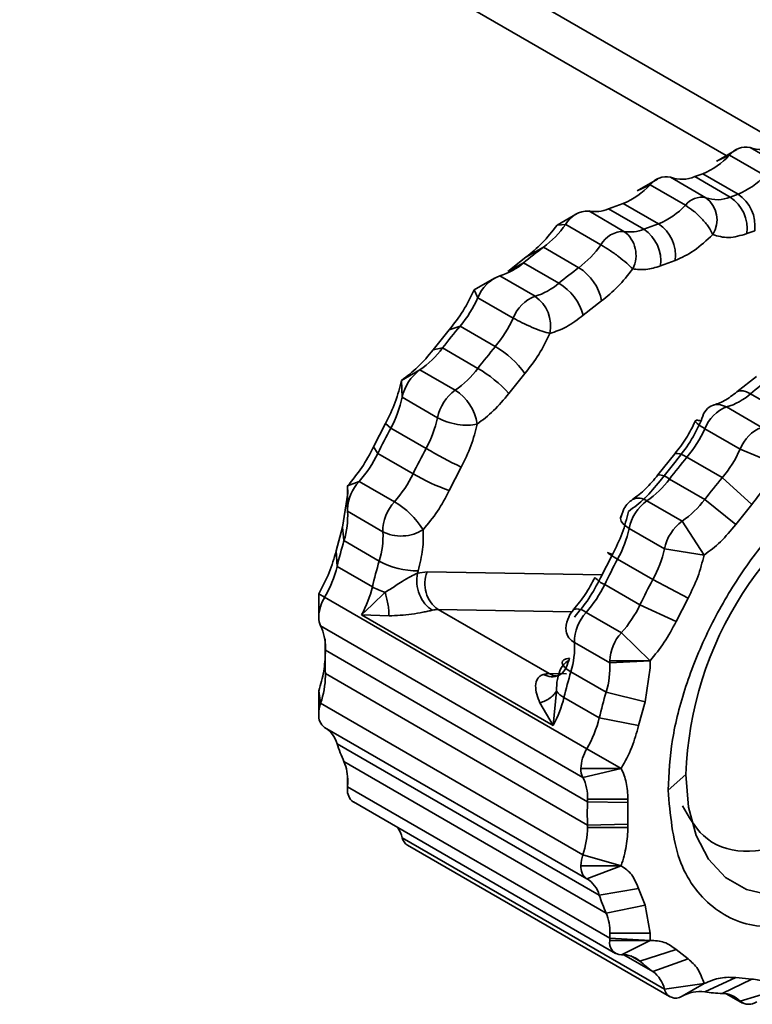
# Model space of a CAD drawing. Header units: millimetres. Extents: x 0 to 420, y 0 to 297.
# Tile 61 of 119: x 268.97 to 271.54, y 122.54 to 125.99. Entities that reach past the tile are written whole.
import ezdxf

# ---------------------------------------------------------------- set-up
doc = ezdxf.new("R2010")
doc.units = ezdxf.units.MM

msp = doc.modelspace()

# ---------------------------------------------------------------- linework, layer by layer
at = {"color": 8, "linetype": 'Continuous', "lineweight": 35}
for p, q in [((271.637, 125.5535), (269.1078, 127.0136)), ((270.3952, 124.0541), (271.0084, 124.044)), ((270.4336, 123.922), (270.9025, 123.9143)), ((270.0381, 123.7794), (270.0381, 123.7961)), ((270.8841, 123.6965), (270.8225, 123.6975)), ((271.0847, 122.7123), (271.1867, 122.6534)), ((271.1412, 122.6897), (271.1094, 122.7081)), ((271.4923, 122.5492), (271.4486, 122.5744))]:
    msp.add_line(p, q, dxfattribs=at)
at = {"color": 7, "linetype": 'Continuous', "lineweight": 35}
for p, q in [((268.9664, 126.943), (271.4439, 125.5128)), ((271.4806, 125.534), (271.4104, 125.4934)), ((271.6507, 125.4693), (271.527, 125.5407)), ((271.4099, 125.4931), (271.4553, 125.5139)), ((271.4553, 125.5139), (271.579, 125.4425)), ((271.2021, 125.4299), (271.1318, 125.3893)), ((271.3722, 125.3652), (271.2485, 125.4366)), ((271.3612, 125.4491), (271.3337, 125.4389)), ((271.3337, 125.4389), (271.4575, 125.3674)), ((271.3612, 125.4491), (271.485, 125.3777)), ((271.1314, 125.389), (271.1767, 125.4098)), ((271.1767, 125.4098), (271.3005, 125.3384)), ((271.485, 125.3777), (271.4575, 125.3674)), ((271.0852, 125.2471), (270.9614, 125.3186)), ((271.0827, 125.3451), (271.0311, 125.3258)), ((271.0311, 125.3258), (271.1549, 125.2544)), ((271.0827, 125.3451), (271.2064, 125.2736)), ((270.9213, 125.3098), (270.8506, 125.269)), ((270.8506, 125.269), (270.8807, 125.2716)), ((270.8807, 125.2716), (271.0044, 125.2001)), ((271.2064, 125.2736), (271.1549, 125.2544)), ((271.5159, 125.2391), (271.5434, 125.2494)), ((270.8028, 125.1914), (270.7415, 125.1568)), ((270.9265, 125.1199), (270.8028, 125.1914)), ((270.7415, 125.1568), (270.6774, 125.1067)), ((271.2133, 125.126), (271.2648, 125.1453)), ((270.6774, 125.1067), (270.7331, 125.1369)), ((270.7331, 125.1369), (270.8568, 125.0655)), ((270.6311, 125.0832), (270.5604, 125.0424)), ((270.7732, 125.0196), (270.6495, 125.091)), ((270.5604, 125.0424), (270.5731, 125.0148)), ((270.5731, 125.0148), (270.6968, 124.9434)), ((270.9426, 124.9536), (271.0067, 125.0037)), ((270.4725, 124.9023), (270.4161, 124.8321)), ((270.5104, 124.9148), (270.4725, 124.9023)), ((270.6341, 124.8433), (270.5104, 124.9148)), ((270.4161, 124.8321), (270.449, 124.8385)), ((270.449, 124.8385), (270.5728, 124.7671)), ((270.3698, 124.7619), (270.3051, 124.7249)), ((270.4935, 124.6905), (270.3698, 124.7619)), ((270.6813, 124.679), (270.7377, 124.7492)), ((271.5497, 124.7381), (271.4811, 124.6846)), ((270.3051, 124.7249), (270.3075, 124.6657)), ((270.3075, 124.6657), (270.4313, 124.5942)), ((271.5286, 124.6777), (271.6523, 124.6063)), ((271.5687, 124.5603), (271.4449, 124.6318)), ((270.2491, 124.5738), (270.2072, 124.492)), ((270.2675, 124.5578), (270.2491, 124.5738)), ((270.3912, 124.4863), (270.2675, 124.5578)), ((271.3686, 124.5556), (271.4923, 124.4842)), ((270.2072, 124.492), (270.222, 124.4689)), ((271.4923, 124.4842), (271.621, 124.4301)), ((270.222, 124.4689), (270.3457, 124.3974)), ((271.2635, 124.4678), (271.2039, 124.3937)), ((271.4296, 124.3841), (271.3058, 124.4555)), ((270.4724, 124.339), (270.5142, 124.4208)), ((271.268, 124.443), (271.2116, 124.3729)), ((271.5332, 124.29), (271.4296, 124.3841)), ((270.1566, 124.3709), (270.1157, 124.3549)), ((270.1167, 124.3302), (270.1157, 124.3549)), ((270.1157, 124.3549), (270.1157, 124.2732)), ((270.2804, 124.2994), (270.1566, 124.3709)), ((271.2445, 124.3793), (271.3683, 124.3078)), ((270.1167, 124.3302), (270.0982, 124.2111)), ((271.289, 124.2313), (271.1653, 124.3027)), ((271.3683, 124.3078), (271.4768, 124.2198)), ((271.5332, 124.29), (271.4768, 124.2198)), ((270.116, 124.2662), (270.2397, 124.1947)), ((271.0848, 124.2748), (271.0745, 124.2446)), ((270.0982, 124.2111), (270.0759, 124.1275)), ((270.1035, 124.1634), (270.0982, 124.2111)), ((271.3658, 124.1126), (271.289, 124.2313)), ((271.103, 124.2064), (271.2268, 124.135)), ((270.2272, 124.092), (270.1035, 124.1634)), ((270.0759, 124.1275), (270.0793, 124.0726)), ((271.0446, 124.1146), (271.0027, 124.0328)), ((271.2268, 124.135), (271.3658, 124.1126)), ((270.0793, 124.0726), (270.203, 124.0012)), ((271.1867, 124.0271), (271.063, 124.0985)), ((270.3634, 124.058), (270.3609, 124.0497)), ((270.3609, 124.0497), (270.3952, 124.0541)), ((271.0175, 124.0096), (271.1412, 123.9382)), ((271.3097, 123.9615), (271.1867, 124.0271)), ((270.0357, 123.9651), (270.0149, 123.9769)), ((270.0149, 123.8953), (270.0149, 123.9769)), ((270.2021, 123.9382), (270.2479, 123.9825)), ((270.9549, 123.4344), (270.0357, 123.9651)), ((270.1652, 123.904), (270.2021, 123.9382)), ((271.1412, 123.9382), (271.2679, 123.8797)), ((271.3097, 123.9615), (271.2679, 123.8797)), ((270.1652, 123.904), (270.837, 123.5162)), ((270.2613, 123.9001), (270.1652, 123.904)), ((270.8225, 123.6975), (270.4336, 123.922)), ((270.9078, 123.9212), (270.8953, 123.9048)), ((270.9075, 123.9216), (270.9089, 123.9228)), ((271.0759, 123.8402), (270.9521, 123.9116)), ((270.0216, 123.8645), (270.9408, 123.3338)), ((270.8823, 123.8468), (270.8822, 123.8483)), ((271.1764, 123.7426), (271.0759, 123.8402)), ((270.0374, 123.8197), (270.038, 123.7825)), ((270.0374, 123.8071), (270.0374, 123.7381)), ((270.9115, 123.8069), (271.0352, 123.7355)), ((270.9573, 123.2487), (270.0381, 123.7794)), ((270.8937, 123.7518), (270.8913, 123.7435)), ((271.035, 123.7426), (271.1764, 123.7426)), ((271.0352, 123.7355), (271.1764, 123.7426)), ((271.1764, 123.7426), (271.1774, 123.7179)), ((270.0381, 123.6976), (270.9573, 123.1669)), ((271.0227, 123.6328), (270.899, 123.7042)), ((271.1774, 123.7179), (271.1589, 123.5988)), ((270.0216, 123.5934), (270.0149, 123.6366)), ((270.0149, 123.555), (270.0149, 123.6366)), ((270.8483, 123.6359), (270.837, 123.5162)), ((271.1589, 123.5988), (271.0227, 123.6328)), ((270.9408, 123.0627), (270.0216, 123.5934)), ((270.837, 123.5162), (270.7903, 123.5947)), ((270.8748, 123.6134), (270.9985, 123.542)), ((271.1589, 123.5988), (271.1366, 123.5152)), ((270.9985, 123.542), (271.1366, 123.5152)), ((270.0357, 123.5091), (270.9549, 122.9785)), ((270.9985, 122.9212), (270.0793, 123.4518)), ((271.0756, 123.3646), (270.9549, 123.4344)), ((270.1035, 123.389), (271.0227, 122.8583)), ((271.0756, 123.3646), (270.9342, 123.3646)), ((270.9408, 123.3338), (271.0756, 123.3646)), ((270.1157, 123.2934), (270.1157, 123.34)), ((270.116, 123.3007), (270.1159, 123.3233)), ((271.3023, 123.3436), (271.2395, 123.2891)), ((271.0352, 122.7701), (270.116, 123.3007)), ((270.1364, 123.2476), (271.0557, 122.7169)), ((271.0987, 123.2454), (270.9573, 123.2487)), ((271.0989, 123.257), (270.9575, 123.257)), ((271.0987, 123.2454), (271.0981, 123.2074)), ((271.0989, 123.257), (271.0987, 123.2454)), ((271.0981, 123.2074), (271.0987, 123.1702)), ((270.9573, 123.1669), (271.0987, 123.1702)), ((270.9575, 123.1588), (271.0989, 123.1588)), ((271.0987, 123.1702), (271.0989, 123.1588)), ((271.2268, 122.5917), (270.3075, 123.1224)), ((270.3259, 123.0963), (271.2451, 122.5656)), ((271.0756, 123.0243), (270.9408, 123.0627)), ((271.0756, 123.0243), (270.9342, 123.0243)), ((270.9549, 122.9785), (271.0756, 123.0243)), ((271.1366, 122.9441), (270.9985, 122.9212)), ((271.1366, 122.9441), (271.1589, 122.8863)), ((271.0227, 122.8583), (271.1589, 122.8863)), ((271.1589, 122.8863), (271.1774, 122.7885)), ((271.1764, 122.7627), (271.035, 122.7627)), ((271.1764, 122.7627), (271.0352, 122.7701)), ((271.1774, 122.7885), (271.0359, 122.7885)), ((271.0759, 122.7123), (271.1764, 122.7627)), ((271.1774, 122.7885), (271.1764, 122.7627)), ((271.2679, 122.7311), (271.1412, 122.6897)), ((271.2679, 122.7311), (271.3097, 122.6977)), ((271.1867, 122.6534), (271.3097, 122.6977)), ((271.4768, 122.6323), (271.3683, 122.5823)), ((271.4296, 122.5768), (271.5332, 122.6272)), ((271.4768, 122.6323), (271.5332, 122.6272)), ((271.3658, 122.6114), (271.2268, 122.5917)), ((271.289, 122.5673), (271.3658, 122.6114)), ((271.621, 122.5886), (271.4923, 122.5492)), ((271.4439, 122.5754), (271.5003, 122.5428))]:
    msp.add_line(p, q, dxfattribs=at)
at = {"color": 8, "linetype": 'Continuous', "lineweight": 35, "flags": 128}
for points in [[(271.5286, 124.6777), (271.515, 124.6843), (271.5026, 124.6879), (271.4918, 124.6884), (271.483, 124.6858), (271.4814, 124.6848)], [(271.3058, 124.4555), (271.2927, 124.4625), (271.2813, 124.4671), (271.2721, 124.4692), (271.2655, 124.4688), (271.2636, 124.4679)], [(271.103, 124.2064), (271.0905, 124.2148), (271.0812, 124.2235), (271.0753, 124.2322), (271.073, 124.2407), (271.0734, 124.2448)], [(270.847, 123.6892), (270.8369, 123.6913), (270.8225, 123.6975)]]:
    msp.add_lwpolyline(points, dxfattribs=at)
at = {"color": 7, "linetype": 'Continuous', "lineweight": 35, "flags": 128}
for points in [[(271.0734, 124.2448), (271.0746, 124.2486), (271.0759, 124.2509)], [(271.063, 124.0985), (271.0502, 124.106), (271.0399, 124.1123), (271.0325, 124.117), (271.0283, 124.1202), (271.0274, 124.1215), (271.0299, 124.121), (271.0357, 124.1187), (271.0446, 124.1146)], [(270.899, 123.7042), (270.8864, 123.7123), (270.8769, 123.7204), (270.8707, 123.728), (270.8681, 123.7351), (270.8693, 123.7412), (270.874, 123.7461), (270.8823, 123.7497), (270.8937, 123.7518)], [(271.7924, 122.952), (271.6926, 122.9252), (271.5989, 122.9216), (271.5142, 122.9412), (271.4411, 122.9834), (271.3818, 123.047), (271.3381, 123.13), (271.3113, 123.2298), (271.3023, 123.3436)]]:
    msp.add_lwpolyline(points, dxfattribs=at)
at = {"color": 7, "linetype": 'Continuous', "lineweight": 35}
for centre, radius, start, end in [((271.5119, 125.4718), 0.0705, 77.6145, 143.3635), ((271.5668, 125.6482), 0.1146, 249.6714, 293.3599), ((271.2602, 125.6966), 0.2673, 292.2117, 316.8838), ((271.2333, 125.3677), 0.0705, 77.6165, 143.3628), ((271.2883, 125.5441), 0.1146, 249.669, 293.3619), ((271.3839, 125.6251), 0.2673, 292.2117, 316.8838), ((270.9816, 125.5925), 0.2673, 292.2121, 316.8833), ((271.3571, 125.2963), 0.0705, 77.6165, 143.3628), ((271.412, 125.4727), 0.1146, 249.669, 293.3619), ((271.3149, 125.2875), 0.0965, 327.7341, 53.5814), ((271.3825, 125.2558), 0.1345, 352.8693, 56.096), ((271.4099, 125.2661), 0.1345, 352.8683, 56.0964), ((270.9602, 125.2277), 0.0908, 89.2417, 151.1583), ((270.984, 125.4406), 0.1241, 259.5292, 292.3093), ((271.1054, 125.5211), 0.2673, 292.2121, 316.8833), ((270.5855, 125.4804), 0.3616, 306.9427, 324.7252), ((271.084, 125.1563), 0.0908, 89.2417, 151.1583), ((271.1077, 125.3692), 0.1241, 259.5292, 292.3093), ((271.0239, 125.1637), 0.1035, 332.5005, 53.7195), ((271.0798, 125.1427), 0.1345, 352.8693, 56.096), ((271.1314, 125.162), 0.1345, 352.8688, 56.0965), ((271.686, 123.9885), 1.4924, 126.2877, 129.6846), ((270.7092, 125.4089), 0.3616, 306.9427, 324.7252), ((270.5851, 125.3073), 0.2257, 286.5805, 310.9819), ((271.8098, 123.917), 1.4924, 126.2877, 129.6846), ((270.8343, 124.9706), 0.1755, 10.87, 58.3206), ((270.6977, 124.9662), 0.1338, 111.1595, 158.702), ((270.7088, 125.2359), 0.2257, 286.5805, 310.9819), ((270.7564, 124.8997), 0.1938, 16.1356, 58.7985), ((270.1839, 125.1892), 0.4265, 319.953, 335.8714), ((270.8215, 124.8948), 0.1338, 111.1595, 158.702), ((270.7012, 124.915), 0.1269, 348.3083, 55.4583), ((270.3076, 125.1178), 0.4265, 319.953, 335.8714), ((272.0544, 123.6108), 2.021, 139.8181, 142.5927), ((270.1716, 125.0464), 0.3467, 304.8694, 323.1606), ((272.1782, 123.5393), 2.021, 139.8181, 142.5927), ((270.4661, 124.5544), 0.3342, 35.648, 59.8251), ((270.464, 124.6328), 0.1598, 126.097, 168.1192), ((270.2953, 124.9749), 0.3467, 304.8694, 323.1606), ((270.3493, 124.3807), 0.4463, 41.9379, 59.9481), ((272.4815, 123.5292), 1.4924, 126.2877, 129.6846), ((269.9215, 124.7476), 0.3947, 331.2525, 348.0204), ((270.5877, 124.5613), 0.1598, 126.097, 168.1192), ((270.4052, 124.5492), 0.1666, 7.814, 58.0004), ((271.3805, 124.8481), 0.2257, 286.5805, 310.9819), ((271.4932, 124.507), 0.1338, 111.1595, 158.702), ((270.0452, 124.6762), 0.3947, 331.2525, 348.0204), ((272.1567, 123.5345), 2.1485, 151.56, 154.2235), ((270.9793, 124.73), 0.4265, 319.953, 335.8714), ((271.617, 124.4356), 0.1338, 111.1595, 158.702), ((272.2805, 123.4631), 2.1485, 151.56, 154.2235), ((271.4185, 126.2653), 2.0543, 239.9947, 243.8835), ((271.1031, 124.6585), 0.4265, 319.953, 335.8714), ((269.8409, 124.6522), 0.4229, 318.2978, 334.3062), ((272.8499, 123.1515), 2.021, 139.8181, 142.5927), ((272.5463, 123.3023), 1.2447, 116.1138, 178.1024), ((269.9646, 124.5808), 0.4229, 318.2978, 334.3062), ((270.7288, 125.0608), 0.766, 239.9977, 250.4463), ((272.9737, 123.0801), 2.021, 139.8181, 142.5927), ((270.2708, 124.2657), 0.1553, 137.3406, 177.2064), ((270.9671, 124.5871), 0.3467, 304.8694, 323.1606), ((270.3903, 124.1965), 0.1506, 136.8976, 180.6913), ((270.1331, 124.0473), 0.292, 31.9402, 59.7119), ((271.2594, 124.1735), 0.1598, 126.097, 168.1192), ((271.0908, 124.5157), 0.3467, 304.8694, 323.1606), ((269.8292, 124.249), 0.2873, 342.6738, 3.4224), ((270.2036, 124.2731), 0.0879, 179.9428, 184.5466), ((271.3832, 124.1021), 0.1598, 126.097, 168.1192), ((269.953, 124.1776), 0.2873, 342.6738, 3.4224), ((270.7169, 124.2884), 0.3947, 331.2525, 348.0204), ((271.8199, 123.6571), 1.7896, 163.5639, 166.5731), ((270.8407, 124.2169), 0.3947, 331.2525, 348.0204), ((269.6861, 124.1692), 0.4048, 329.7169, 346.2021), ((271.9436, 123.5857), 1.7896, 163.5639, 166.5731), ((270.3565, 124.3199), 0.262, 240.4303, 271.5), ((272.9522, 123.0753), 2.1485, 151.56, 154.2235), ((270.4989, 124.0126), 0.1118, 158.2104, 234.1877), ((269.8136, 124.0965), 0.4009, 331.3018, 346.2528), ((270.306, 124.1853), 0.211, 240.7899, 254.0288), ((270.6364, 124.193), 0.4229, 318.2978, 334.3062), ((273.076, 123.0039), 2.1485, 151.56, 154.2235), ((270.1592, 123.8903), 0.1443, 148.8139, 178.0409), ((270.7601, 124.1216), 0.4229, 318.2978, 334.3062), ((270.4329, 123.8457), 0.0763, 89.5131, 105.1107), ((271.0621, 123.8087), 0.1506, 136.8976, 180.6913), ((270.0809, 123.8934), 0.066, 178.4234, 206.0195), ((269.8734, 123.7922), 0.1649, 358.4212, 26.0234), ((271.1901, 123.735), 0.1553, 137.3406, 177.2064), ((270.6247, 123.7898), 0.2873, 342.6738, 3.4224), ((271.2154, 123.7385), 1.178, 178.0113, 181.9887), ((269.7954, 123.7877), 0.2429, 358.0434, 359.9919), ((270.7484, 123.7183), 0.2873, 342.6738, 3.4224), ((271.1229, 123.7425), 0.0879, 179.9428, 184.5466), ((269.8095, 123.6896), 0.2287, 359.9882, 2.0161), ((270.8218, 123.6211), 0.0763, 89.5143, 105.1081), ((272.6151, 123.198), 1.7892, 163.5637, 166.5735), ((269.7264, 123.6941), 0.3119, 341.1725, 359.1664), ((270.9102, 123.6819), 0.0771, 216.5847, 242.6448), ((272.7391, 123.1264), 1.7896, 163.5639, 166.5731), ((270.1397, 123.5531), 0.1248, 161.1749, 179.1652), ((270.4853, 123.7087), 0.4009, 331.3018, 346.2526), ((270.065, 123.55), 0.0503, 174.3597, 234.4162), ((270.6054, 123.6385), 0.4048, 329.7169, 346.2021), ((269.9835, 123.4242), 0.0997, 16.0801, 58.4024), ((270.7055, 123.6571), 0.659, 198.1425, 204.0005), ((271.0784, 123.3597), 0.1443, 148.8139, 178.0409), ((269.9449, 123.3228), 0.1718, 358.7835, 22.6544), ((271.0001, 123.3628), 0.066, 178.4234, 206.0195), ((269.8648, 123.3194), 0.2519, 355.7532, 359.9515), ((270.7927, 123.2615), 0.1649, 358.4212, 26.0234), ((270.1654, 123.2882), 0.0499, 174.1043, 234.583), ((270.216, 123.2933), 0.1003, 175.7442, 179.9602), ((272.1346, 123.2078), 1.178, 178.0113, 181.9887), ((270.7146, 123.257), 0.2429, 358.0434, 359.9919), ((270.1855, 123.0911), 0.126, 14.3583, 31.7496), ((270.6456, 123.1634), 0.3119, 341.1725, 359.1664), ((270.7288, 123.1589), 0.2287, 359.9882, 2.0161), ((270.3473, 123.1308), 0.0406, 191.9203, 238.1848), ((271.0589, 123.0225), 0.1248, 161.1749, 179.1652), ((270.9842, 123.0194), 0.0503, 174.3597, 234.4162), ((270.9027, 122.8936), 0.0997, 16.0801, 58.4024), ((271.6248, 123.1264), 0.659, 198.1425, 204.0005), ((270.8642, 122.7922), 0.1718, 358.7835, 22.6544), ((271.0772, 122.7551), 0.0429, 169.83, 268.2606), ((271.1353, 122.7626), 0.1003, 175.7442, 179.9602), ((270.7841, 122.7887), 0.2519, 355.7532, 359.9515), ((271.0818, 122.6234), 0.089, 48.1244, 93.8093), ((271.4297, 123.0042), 0.4268, 227.4654, 235.2916), ((271.1235, 122.5685), 0.1059, 12.6869, 53.3226), ((271.2663, 122.6009), 0.0405, 193.0587, 304.1651), ((271.3531, 122.4451), 0.138, 83.6811, 117.6558), ((271.4437, 123.0804), 0.5038, 261.3864, 268.392), ((271.4287, 122.4898), 0.087, 43.0346, 89.4375), ((271.5223, 122.5867), 0.048, 231.4027, 305.7767)]:
    msp.add_arc(centre, radius, start, end, dxfattribs=at)
at = {"color": 8, "linetype": 'Continuous', "lineweight": 35}
for centre, radius, start, end in [((271.2063, 124.3362), 0.0576, 48.4242, 92.3728), ((271.1363, 124.2655), 0.0471, 52.1313, 116.5389), ((271.0504, 124.0906), 0.0874, 219.8382, 247.8612), ((270.9193, 123.8739), 0.05, 49.0255, 102.0514), ((270.9342, 123.8542), 0.0525, 188.1793, 244.3728)]:
    msp.add_arc(centre, radius, start, end, dxfattribs=at)
at = {"color": 7, "linetype": 'Continuous', "lineweight": 35}
for points, knots in [([(271.3965, 125.236), (271.3921, 125.2446), (271.3834, 125.262), (271.3586, 125.2918), (271.3294, 125.3196), (271.3101, 125.3321), (271.3005, 125.3384)], [0, 0, 0, 0, 0.249998, 0.499982, 0.749969, 1, 1, 1, 1]), ([(270.8506, 125.269), (270.8337, 125.2473), (270.7999, 125.2038), (270.761, 125.1724), (270.7415, 125.1568)], [0, 0, 0, 0, 0.499999, 1, 1, 1, 1]), ([(271.2648, 125.1453), (271.2872, 125.1554), (271.332, 125.1756), (271.375, 125.2158), (271.3965, 125.236)], [0, 0, 0, 0, 0.500001, 1, 1, 1, 1]), ([(271.3965, 125.236), (271.4144, 125.2306), (271.4503, 125.2198), (271.494, 125.2327), (271.5159, 125.2391)], [0, 0, 0, 0, 0.499999, 1, 1, 1, 1]), ([(271.1157, 125.1159), (271.1093, 125.1222), (271.0966, 125.1348), (271.0668, 125.1586), (271.034, 125.1821), (271.0143, 125.1941), (271.0044, 125.2001)], [0, 0, 0, 0, 0.250002, 0.499984, 0.749969, 1, 1, 1, 1]), ([(271.0067, 125.0037), (271.0262, 125.0193), (271.0651, 125.0506), (271.0989, 125.0941), (271.1157, 125.1159)], [0, 0, 0, 0, 0.500002, 1, 1, 1, 1]), ([(271.1157, 125.1159), (271.1309, 125.1139), (271.1612, 125.1099), (271.1959, 125.1207), (271.2133, 125.126)], [0, 0, 0, 0, 0.499998, 1, 1, 1, 1]), ([(270.5604, 125.0424), (270.548, 125.0173), (270.5234, 124.9672), (270.4895, 124.9239), (270.4725, 124.9023)], [0, 0, 0, 0, 0.500001, 1, 1, 1, 1]), ([(270.8255, 124.8893), (270.8169, 124.8917), (270.7995, 124.8964), (270.764, 124.9102), (270.7273, 124.9268), (270.707, 124.9379), (270.6968, 124.9434)], [0, 0, 0, 0, 0.249999, 0.499988, 0.74997, 1, 1, 1, 1]), ([(270.8255, 124.8893), (270.8449, 124.8958), (270.8838, 124.909), (270.923, 124.9387), (270.9426, 124.9536)], [0, 0, 0, 0, 0.500003, 1, 1, 1, 1]), ([(270.7377, 124.7492), (270.7547, 124.7708), (270.7887, 124.8141), (270.8132, 124.8642), (270.8255, 124.8893)], [0, 0, 0, 0, 0.500001, 1, 1, 1, 1]), ([(270.4161, 124.8321), (270.3987, 124.811), (270.364, 124.7689), (270.3248, 124.7396), (270.3051, 124.7249)], [0, 0, 0, 0, 0.500003, 1, 1, 1, 1]), ([(270.3051, 124.7249), (270.2989, 124.6996), (270.2864, 124.6489), (270.2615, 124.5989), (270.2491, 124.5738)], [0, 0, 0, 0, 0.499999, 1, 1, 1, 1]), ([(270.5703, 124.5718), (270.5899, 124.5864), (270.6292, 124.6157), (270.6639, 124.6579), (270.6813, 124.679)], [0, 0, 0, 0, 0.499998, 1, 1, 1, 1]), ([(271.4811, 124.6846), (271.4664, 124.6734), (271.4372, 124.6511), (271.4094, 124.6418), (271.3957, 124.6373)], [0, 0, 0, 0, 0.504367, 1, 1, 1, 1]), ([(271.3559, 124.5831), (271.3593, 124.5943), (271.3663, 124.6165), (271.3887, 124.6366), (271.4163, 124.6438), (271.4354, 124.6358), (271.4449, 124.6318)], [0, 0, 0, 0, 0.250001, 0.49999, 0.750014, 1, 1, 1, 1]), ([(270.5703, 124.5718), (270.5603, 124.57), (270.5403, 124.5664), (270.5013, 124.5698), (270.4622, 124.579), (270.4416, 124.5892), (270.4313, 124.5942)], [0, 0, 0, 0, 0.250004, 0.499985, 0.749969, 1, 1, 1, 1]), ([(270.5142, 124.4208), (270.5267, 124.4458), (270.5517, 124.4958), (270.5641, 124.5465), (270.5703, 124.5718)], [0, 0, 0, 0, 0.499999, 1, 1, 1, 1]), ([(271.3351, 124.5822), (271.3251, 124.5617), (271.305, 124.5208), (271.2773, 124.4855), (271.2635, 124.4678)], [0, 0, 0, 0, 0.500273, 1, 1, 1, 1]), ([(271.3559, 124.5831), (271.3436, 124.5581), (271.319, 124.5079), (271.285, 124.4647), (271.268, 124.443)], [0, 0, 0, 0, 0.499999, 1, 1, 1, 1]), ([(271.3686, 124.5556), (271.3602, 124.5608), (271.3434, 124.5711), (271.3334, 124.5815), (271.3363, 124.5865), (271.3493, 124.5843), (271.3559, 124.5831)], [0, 0, 0, 0, 0.249985, 0.500008, 0.749999, 1, 1, 1, 1]), ([(270.2072, 124.492), (270.1942, 124.4673), (270.168, 124.4177), (270.1332, 124.3758), (270.1157, 124.3549)], [0, 0, 0, 0, 0.500001, 1, 1, 1, 1]), ([(271.2395, 123.2891), (271.2426, 123.3472), (271.2487, 123.4636), (271.298, 123.6533), (271.374, 123.8427), (271.476, 124.0245), (271.5986, 124.19), (271.7359, 124.3305), (271.882, 124.4427), (271.9792, 124.4863), (272.0279, 124.5081)], [0, 0, 0, 0, 0.125, 0.25, 0.375, 0.5, 0.625, 0.75, 0.875, 1, 1, 1, 1]), ([(271.621, 124.4301), (271.6087, 124.405), (271.5841, 124.3549), (271.5501, 124.3116), (271.5332, 124.29)], [0, 0, 0, 0, 0.500001, 1, 1, 1, 1]), ([(271.2039, 124.3937), (271.1899, 124.3766), (271.162, 124.3426), (271.131, 124.3194), (271.1155, 124.3078)], [0, 0, 0, 0, 0.5021632, 1, 1, 1, 1]), ([(271.2116, 124.3729), (271.1942, 124.3518), (271.1595, 124.3095), (271.1203, 124.2803), (271.1006, 124.2657)], [0, 0, 0, 0, 0.500002, 1, 1, 1, 1]), ([(270.3809, 124.2018), (270.3984, 124.2227), (270.4333, 124.2646), (270.4594, 124.3142), (270.4724, 124.339)], [0, 0, 0, 0, 0.500002, 1, 1, 1, 1]), ([(271.1156, 124.3072), (271.11, 124.3033), (271.0977, 124.2946), (271.0894, 124.2819), (271.0848, 124.2748)], [0, 0, 0, 0, 0.4474559, 1, 1, 1, 1]), ([(271.1006, 124.2657), (271.0944, 124.2403), (271.082, 124.1896), (271.057, 124.1396), (271.0446, 124.1146)], [0, 0, 0, 0, 0.500001, 1, 1, 1, 1]), ([(271.4768, 124.2198), (271.4594, 124.1987), (271.4246, 124.1566), (271.3854, 124.1273), (271.3658, 124.1126)], [0, 0, 0, 0, 0.5, 1, 1, 1, 1]), ([(270.3809, 124.2018), (270.3706, 124.1961), (270.35, 124.1848), (270.3104, 124.1784), (270.2707, 124.1808), (270.2501, 124.1901), (270.2397, 124.1947)], [0, 0, 0, 0, 0.250003, 0.499985, 0.74997, 1, 1, 1, 1]), ([(270.3634, 124.058), (270.3698, 124.0834), (270.3827, 124.1341), (270.3815, 124.1792), (270.3809, 124.2018)], [0, 0, 0, 0, 0.5, 1, 1, 1, 1]), ([(270.0759, 124.1275), (270.0687, 124.102), (270.0544, 124.0511), (270.0281, 124.0016), (270.0149, 123.9769)], [0, 0, 0, 0, 0.499999, 1, 1, 1, 1]), ([(271.3658, 124.1126), (271.3595, 124.0872), (271.347, 124.0366), (271.3222, 123.9865), (271.3097, 123.9615)], [0, 0, 0, 0, 0.499999, 1, 1, 1, 1]), ([(270.2479, 123.9825), (270.2602, 123.9901), (270.2795, 124.0021), (270.3096, 124.0217), (270.3367, 124.0376), (270.3535, 124.046), (270.3609, 124.0497)], [0, 0, 0, 0, 0.33013, 0.521517, 0.787456, 1, 1, 1, 1]), ([(270.3609, 124.0497), (270.3596, 124.0374), (270.3568, 124.0127), (270.367, 123.9736), (270.3861, 123.9394), (270.404, 123.926), (270.413, 123.9194)], [0, 0, 0, 0, 0.250005, 0.49999, 0.750014, 1, 1, 1, 1]), ([(270.9833, 124.0347), (270.9726, 124.0143), (270.9511, 123.9736), (270.9226, 123.9393), (270.9083, 123.9222)], [0, 0, 0, 0, 0.500487, 1, 1, 1, 1]), ([(271.0027, 124.0328), (270.9897, 124.008), (270.9636, 123.9584), (270.9287, 123.9166), (270.9112, 123.8956)], [0, 0, 0, 0, 0.499998, 1, 1, 1, 1]), ([(270.2479, 123.9825), (270.2497, 123.9761), (270.2534, 123.963), (270.2576, 123.9418), (270.2606, 123.92), (270.261, 123.9068), (270.2613, 123.9001)], [0, 0, 0, 0, 0.232625, 0.480198, 0.738051, 1, 1, 1, 1]), ([(270.413, 123.9194), (270.408, 123.9183), (270.3981, 123.9163), (270.374, 123.9113), (270.3262, 123.9027), (270.2874, 123.9011), (270.2613, 123.9001)], [0, 0, 0, 0, 0.118982, 0.237786, 0.488263, 1, 1, 1, 1]), ([(270.8953, 123.9048), (270.8903, 123.8927), (270.8829, 123.8751), (270.8809, 123.8546), (270.8824, 123.8478), (270.8827, 123.8468)], [0, 0, 0, 0, 0.651875, 0.948282, 1, 1, 1, 1]), ([(271.2679, 123.8797), (271.2548, 123.855), (271.2287, 123.8054), (271.1938, 123.7635), (271.1764, 123.7426)], [0, 0, 0, 0, 0.500003, 1, 1, 1, 1]), ([(270.0382, 123.7712), (270.0372, 123.7497), (270.0352, 123.7066), (270.0217, 123.66), (270.0149, 123.6366)], [0, 0, 0, 0, 0.5000025, 1, 1, 1, 1]), ([(270.8019, 123.6948), (270.8115, 123.6908), (270.8306, 123.6828), (270.8582, 123.69), (270.8808, 123.7102), (270.8878, 123.7324), (270.8913, 123.7435)], [0, 0, 0, 0, 0.249992, 0.499982, 0.750002, 1, 1, 1, 1]), ([(270.8913, 123.7435), (270.8848, 123.7391), (270.87, 123.729), (270.8583, 123.7035), (270.8496, 123.6718), (270.8488, 123.6498), (270.8483, 123.6359)], [0, 0, 0, 0, 0.214473, 0.495921, 0.680583, 1, 1, 1, 1]), ([(270.7903, 123.5947), (270.7825, 123.6153), (270.7709, 123.646), (270.7794, 123.6773), (270.7905, 123.6897), (270.7981, 123.6931), (270.8019, 123.6948)], [0, 0, 0, 0, 0.511752, 0.761929, 0.880834, 1, 1, 1, 1]), ([(270.8483, 123.6359), (270.8456, 123.6318), (270.8401, 123.6235), (270.8265, 123.6121), (270.8099, 123.602), (270.7967, 123.5971), (270.7903, 123.5947)], [0, 0, 0, 0, 0.246994, 0.49999, 0.752972, 1, 1, 1, 1]), ([(271.1366, 123.5152), (271.1294, 123.4897), (271.1151, 123.4388), (271.0888, 123.3893), (271.0756, 123.3646)], [0, 0, 0, 0, 0.500001, 1, 1, 1, 1]), ([(271.0756, 123.3646), (271.0824, 123.3491), (271.0959, 123.318), (271.0979, 123.2773), (271.0989, 123.257)], [0, 0, 0, 0, 0.4999975, 1, 1, 1, 1]), ([(271.7946, 122.8456), (271.7189, 122.8266), (271.5676, 122.7887), (271.3872, 122.8666), (271.2633, 123.0318), (271.2474, 123.2033), (271.2395, 123.2891)], [0, 0, 0, 0, 0.25, 0.5, 0.75, 1, 1, 1, 1]), ([(271.2905, 123.2342), (271.3123, 123.1961), (271.3615, 123.11), (271.4997, 123.0586), (271.6184, 123.0877), (271.6777, 123.1022)], [0, 0, 0, 0, 0.283911, 0.641956, 1, 1, 1, 1]), ([(271.0989, 123.1588), (271.0979, 123.1373), (271.0959, 123.0943), (271.0824, 123.0476), (271.0756, 123.0243)], [0, 0, 0, 0, 0.5000025, 1, 1, 1, 1]), ([(271.0756, 123.0243), (271.0888, 123.0148), (271.1151, 122.9957), (271.1294, 122.9613), (271.1366, 122.9441)], [0, 0, 0, 0, 0.500001, 1, 1, 1, 1]), ([(271.1764, 122.7627), (271.1938, 122.7619), (271.2287, 122.7602), (271.2548, 122.7408), (271.2679, 122.7311)], [0, 0, 0, 0, 0.499997, 1, 1, 1, 1]), ([(271.3097, 122.6977), (271.3222, 122.687), (271.347, 122.6657), (271.3595, 122.6295), (271.3658, 122.6114)], [0, 0, 0, 0, 0.500001, 1, 1, 1, 1]), ([(271.3658, 122.6114), (271.3854, 122.6193), (271.4246, 122.6353), (271.4594, 122.6333), (271.4768, 122.6323)], [0, 0, 0, 0, 0.4999977, 1, 1, 1, 1]), ([(271.5332, 122.6272), (271.5501, 122.6252), (271.5841, 122.621), (271.6087, 122.5994), (271.621, 122.5886)], [0, 0, 0, 0, 0.500001, 1, 1, 1, 1])]:
    msp.add_open_spline(points, degree=3, knots=knots, dxfattribs=at)

doc.saveas('drawing.dxf')
